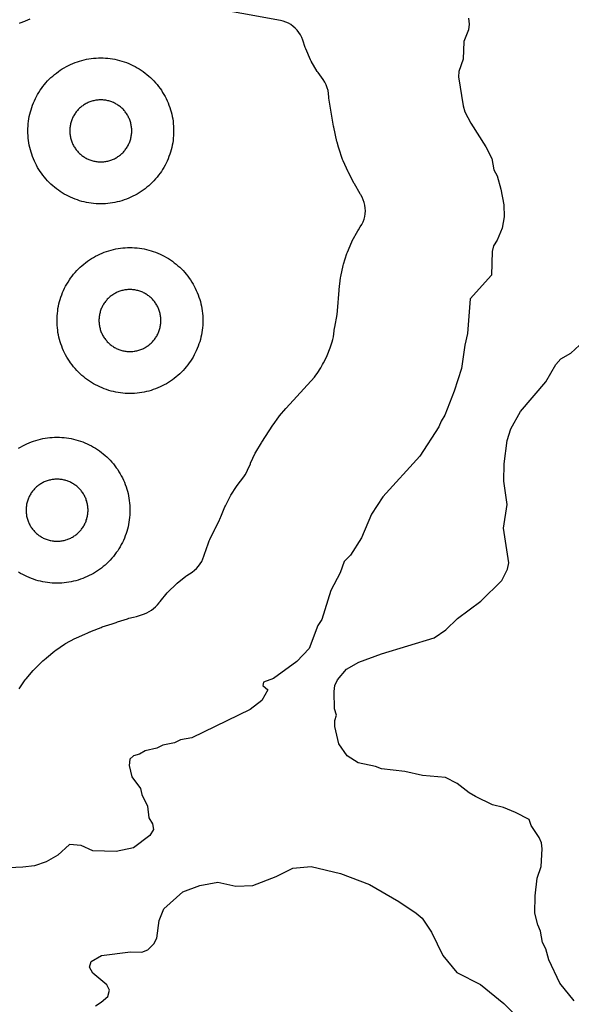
# Model space of a CAD drawing. Header units: millimetres. Extents: x 0 to 2500, y 0 to 1250.
# Tile 111 of 140: x 303 to 379, y 863 to 998. Entities that reach past the tile are written whole.
import ezdxf

# ---------------------------------------------------------------- set-up
doc = ezdxf.new("R2010")
doc.units = ezdxf.units.MM
doc.layers.add('CUT', color=1, linetype='Continuous')

msp = doc.modelspace()

# ---------------------------------------------------------------- linework, layer by layer
at = {"layer": 'CUT'}
for points in [[(303.29, 906), (304.15, 907.24), (304.27, 907.39), (305.24, 908.54), (305.37, 908.68), (306.48, 909.77), (306.55, 909.83), (307, 910.23), (307.06, 910.28), (308.2, 911.21), (308.35, 911.32), (309.53, 912.12), (309.68, 912.21), (310.93, 912.9), (311.09, 912.98), (312.4, 913.55), (312.65, 913.65), (313.02, 913.82), (313.06, 913.84), (313.22, 913.91), (314.54, 914.44), (314.71, 914.5), (316.06, 914.91), (316.48, 915.06), (316.61, 915.12), (316.78, 915.18), (318.17, 915.63), (318.34, 915.68), (319.01, 915.83), (319.4, 915.94), (320.48, 916.3), (320.82, 916.44), (321.15, 916.6), (321.46, 916.79), (321.75, 917.01), (322.02, 917.25), (322.27, 917.52), (322.49, 917.81), (322.52, 917.85), (322.63, 918), (323.62, 919.16), (323.75, 919.3), (324.84, 920.37), (324.98, 920.49), (326.17, 921.45), (326.33, 921.56), (327.03, 922.02), (327.35, 922.26), (327.65, 922.52), (327.91, 922.81), (328.15, 923.13), (328.35, 923.47), (328.52, 923.82), (328.66, 924.2), (328.82, 924.73), (328.85, 924.82), (329.39, 926.31), (329.46, 926.49), (330.14, 927.92), (330.18, 928.01), (330.69, 928.97), (330.93, 929.5), (330.93, 929.51), (330.96, 929.59), (331.52, 930.95), (331.59, 931.12), (332.25, 932.39), (332.34, 932.54), (333.11, 933.75), (333.21, 933.89), (334.14, 935.09), (334.33, 935.37), (334.51, 935.67), (334.65, 935.98), (335.03, 936.87), (335.06, 936.96), (335.7, 938.3), (335.78, 938.46), (336.54, 939.73), (336.59, 939.81), (338.11, 942.14), (338.15, 942.21), (338.92, 943.29), (339.02, 943.42), (339.87, 944.43), (339.92, 944.49), (343.8, 948.75), (344, 948.99), (344.19, 949.25), (344.69, 950.02), (344.94, 950.46), (345.05, 950.68), (345.34, 951.2), (345.57, 951.69), (345.99, 952.76), (346.08, 953.01), (346.26, 953.58), (346.35, 953.92), (346.41, 954.26), (346.58, 955.49), (346.6, 955.61), (346.94, 957.35), (347, 957.84), (347.2, 960.67), (347.2, 960.77), (347.39, 962.34), (347.42, 962.53), (347.74, 964.03), (347.79, 964.21), (348.26, 965.68), (348.33, 965.86), (348.93, 967.27), (349.01, 967.44), (349.75, 968.79), (349.85, 968.95), (350.11, 969.34), (350.31, 969.67), (350.48, 970.02), (350.62, 970.38), (350.72, 970.76), (350.78, 971.14), (350.8, 971.53), (350.79, 971.92), (350.74, 972.31), (350.65, 972.68), (350.52, 973.05), (350.36, 973.41), (350.17, 973.74), (350.14, 973.78), (350.09, 973.86), (349.31, 975.22), (349.26, 975.3), (348.49, 976.79), (348.45, 976.88), (347.76, 978.39), (347.68, 978.58), (347.15, 980.15), (347.12, 980.25), (346.92, 980.94), (346.89, 981.06), (346.46, 983.01), (346.44, 983.13), (345.81, 987), (345.8, 987.1), (345.74, 987.61), (345.68, 988.02), (345.57, 988.42), (345.42, 988.81), (345.23, 989.17), (345.01, 989.52), (344.31, 990.49), (344.2, 990.66), (343.38, 992.07), (343.29, 992.25), (342.62, 993.74), (342.55, 993.93), (342.21, 994.95), (342.07, 995.31), (341.9, 995.66), (341.69, 995.99), (341.45, 996.29), (341.18, 996.58), (340.89, 996.83), (340.57, 997.06), (340.24, 997.25), (339.88, 997.41), (339.51, 997.54), (339.14, 997.63), (313.14, 1002.39)], [(364.95, 997.93), (365.06, 997.13), (364.96, 996.33), (364.3, 994.73), (364.2, 992.33), (363.61, 990.66), (363.57, 989.91), (364.22, 985.93), (364.44, 985.13), (365.26, 983.55), (367.33, 980.33), (368.13, 978.73), (368.42, 977.15), (368.86, 976.33), (369.4, 974.49), (369.8, 972.34), (369.83, 970.71), (369.55, 969.14), (368.9, 967.53), (368.38, 966.72), (368.2, 965.97), (368.12, 962.73), (365.16, 959.49), (364.83, 954.73), (364.43, 953.13), (363.99, 949.94), (363, 946.84), (361.7, 943.53), (361.18, 942.71), (360.9, 941.92), (358.29, 937.93), (353.21, 932.34), (351.64, 929.94), (350.29, 926.73), (348.74, 924.33), (347.89, 923.49), (347.34, 921.93), (346.05, 919.51), (344.83, 915.53), (344.28, 914.71), (343.09, 911.53), (341.39, 909.77), (338.2, 907.44), (336.84, 906.95), (336.75, 906.49), (337.4, 905.87), (336.59, 904.41), (335, 903.17), (327.01, 899.3), (325.44, 899), (324.6, 898.59), (323.02, 898.3), (322.19, 897.9), (320.6, 897.5), (319.8, 897.04), (318.99, 896.81), (318.48, 896.35), (318.4, 895.51), (318.78, 893.97), (319.94, 892.33), (320.13, 891.53), (320.9, 889.93), (321.08, 888.35), (321.59, 887.53), (321.73, 886.73), (321.21, 885.93), (319, 884.24), (316.6, 883.73), (313.4, 883.81), (311.8, 884.55), (310.21, 884.67), (308.6, 883.21), (307, 882.3), (305.41, 881.77), (303.8, 881.59), (299, 881.35)], [(304.77, 997.81), (304.14, 997.53), (304.05, 997.49), (303.41, 997.25), (303.32, 997.21)], [(379.45, 863.26), (377.49, 865.66), (375.99, 868.86), (375.54, 870.39), (375.08, 871.26), (374.83, 872.81), (374.44, 873.66), (374.05, 875.26), (374.08, 877.65), (374.37, 880.06), (374.94, 881.68), (375.05, 884.08), (374.96, 884.88), (374.63, 885.64), (373.53, 887.26), (373.25, 888.1), (371.41, 889.07), (369.77, 889.74), (368.23, 890.09), (365.89, 891.25), (365.03, 891.74), (363.4, 893.02), (361.79, 893.85), (358.63, 894.15), (356.23, 894.67), (353.03, 895.03), (352.18, 895.38), (349.83, 895.87), (348.32, 896.85), (347.16, 898.46), (346.63, 900.86), (346.63, 901.66), (346.85, 902.42), (346.55, 903.26), (346.5, 905.66), (346.63, 906.46), (346.98, 907.26), (348.23, 908.7), (349.9, 909.66), (353.02, 910.82), (360.26, 913), (361.83, 914.12), (363.44, 915.67), (366.64, 918.05), (369.51, 920.86), (370.3, 922.43), (370.49, 923.28), (369.76, 928.06), (370.24, 931.28), (369.82, 934.46), (369.85, 936.86), (370.24, 940.06), (370.76, 941.67), (372.09, 944.05), (375.56, 948.08), (376.92, 950.46), (377.63, 951.26), (379, 952.05), (380.78, 953.65)], [(303.22, 938.99), (303.5, 939.16), (303.79, 939.32), (304.08, 939.47), (304.37, 939.61), (304.67, 939.74), (304.98, 939.86), (305.29, 939.97), (305.6, 940.07), (305.91, 940.16), (306.23, 940.24), (306.55, 940.31), (306.87, 940.37), (307.2, 940.41), (307.52, 940.45), (307.85, 940.48), (308.17, 940.49), (308.5, 940.5), (308.83, 940.49), (309.15, 940.48), (309.48, 940.45), (309.81, 940.41), (310.13, 940.37), (310.45, 940.31), (310.77, 940.24), (311.09, 940.16), (311.4, 940.07), (311.71, 939.97), (312.02, 939.86), (312.33, 939.74), (312.63, 939.61), (312.92, 939.47), (313.21, 939.32), (313.5, 939.16), (313.78, 938.99), (314.06, 938.82), (314.33, 938.63), (314.59, 938.43), (314.84, 938.23), (315.09, 938.02), (315.34, 937.8), (315.57, 937.57), (315.8, 937.34), (316.02, 937.09), (316.23, 936.84), (316.43, 936.59), (316.63, 936.33), (316.82, 936.06), (316.99, 935.78), (317.16, 935.5), (317.32, 935.21), (317.47, 934.92), (317.61, 934.63), (317.74, 934.33), (317.86, 934.02), (317.97, 933.71), (318.07, 933.4), (318.16, 933.09), (318.24, 932.77), (318.31, 932.45), (318.37, 932.13), (318.41, 931.81), (318.45, 931.48), (318.48, 931.15), (318.49, 930.83), (318.5, 930.5), (318.49, 930.17), (318.48, 929.85), (318.45, 929.52), (318.41, 929.2), (318.37, 928.87), (318.31, 928.55), (318.24, 928.23), (318.16, 927.91), (318.07, 927.6), (317.97, 927.29), (317.86, 926.98), (317.74, 926.67), (317.61, 926.37), (317.47, 926.08), (317.32, 925.79), (317.16, 925.5), (316.99, 925.22), (316.82, 924.94), (316.63, 924.68), (316.43, 924.41), (316.23, 924.16), (316.02, 923.91), (315.8, 923.66), (315.57, 923.43), (315.34, 923.2), (315.09, 922.98), (314.84, 922.77), (314.59, 922.57), (314.33, 922.37), (314.06, 922.19), (313.78, 922.01), (313.5, 921.84), (313.21, 921.68), (312.92, 921.53), (312.63, 921.39), (312.33, 921.26), (312.02, 921.14), (311.71, 921.03), (311.4, 920.93), (311.09, 920.84), (310.77, 920.76), (310.45, 920.69), (310.13, 920.63), (309.81, 920.59), (309.48, 920.55), (309.15, 920.52), (308.83, 920.51), (308.5, 920.5), (308.17, 920.51), (307.85, 920.52), (307.52, 920.55), (307.2, 920.59), (306.87, 920.63), (306.55, 920.69), (306.23, 920.76), (305.91, 920.84), (305.6, 920.93), (305.29, 921.03), (304.98, 921.14), (304.67, 921.26), (304.37, 921.39), (304.08, 921.53), (303.79, 921.68), (303.5, 921.84), (303.22, 922.01)], [(313.76, 862.55), (314.54, 863.04), (315.45, 863.83), (315.69, 864.71), (315.32, 865.45), (313.39, 867.04), (312.96, 867.84), (313.17, 868.64), (314.58, 869.44), (318.57, 869.98), (320.14, 869.91), (320.96, 870.25), (321.76, 871.07), (322.17, 871.83), (322.49, 874.24), (323.13, 875.84), (325.78, 878.19), (328.07, 879.04), (330.58, 879.49), (333.03, 878.94), (335.34, 879.06), (338.58, 880.28), (340.83, 881.44), (343.37, 881.66), (347.39, 880.72), (351.38, 879.19), (355.39, 876.87), (357.77, 875.28), (358.58, 874.56), (359.86, 872.65), (361.43, 869.44), (363.34, 867.15), (366.59, 865.5), (369.78, 862.9), (372.98, 859.69)]]:
    msp.add_lwpolyline(points, dxfattribs=at)
for points in [[(324.49, 982.17), (324.48, 981.85), (324.45, 981.52), (324.41, 981.2), (324.37, 980.87), (324.31, 980.55), (324.24, 980.23), (324.16, 979.91), (324.07, 979.6), (323.97, 979.29), (323.86, 978.98), (323.74, 978.67), (323.61, 978.37), (323.47, 978.08), (323.32, 977.79), (323.16, 977.5), (322.99, 977.22), (322.82, 976.94), (322.63, 976.68), (322.43, 976.41), (322.23, 976.16), (322.02, 975.91), (321.8, 975.66), (321.57, 975.43), (321.34, 975.2), (321.09, 974.98), (320.84, 974.77), (320.59, 974.57), (320.33, 974.37), (320.06, 974.19), (319.78, 974.01), (319.5, 973.84), (319.21, 973.68), (318.92, 973.53), (318.63, 973.39), (318.33, 973.26), (318.02, 973.14), (317.71, 973.03), (317.4, 972.93), (317.09, 972.84), (316.77, 972.76), (316.45, 972.69), (316.13, 972.63), (315.81, 972.59), (315.48, 972.55), (315.15, 972.52), (314.83, 972.51), (314.5, 972.5), (314.17, 972.51), (313.85, 972.52), (313.52, 972.55), (313.2, 972.59), (312.87, 972.63), (312.55, 972.69), (312.23, 972.76), (311.91, 972.84), (311.6, 972.93), (311.29, 973.03), (310.98, 973.14), (310.67, 973.26), (310.37, 973.39), (310.08, 973.53), (309.79, 973.68), (309.5, 973.84), (309.22, 974.01), (308.94, 974.19), (308.68, 974.37), (308.41, 974.57), (308.16, 974.77), (307.91, 974.98), (307.66, 975.2), (307.43, 975.43), (307.2, 975.66), (306.98, 975.91), (306.77, 976.16), (306.57, 976.41), (306.37, 976.68), (306.19, 976.94), (306.01, 977.22), (305.84, 977.5), (305.68, 977.79), (305.53, 978.08), (305.39, 978.37), (305.26, 978.67), (305.14, 978.98), (305.03, 979.29), (304.93, 979.6), (304.84, 979.91), (304.76, 980.23), (304.69, 980.55), (304.63, 980.87), (304.59, 981.2), (304.55, 981.52), (304.52, 981.85), (304.51, 982.17), (304.5, 982.5), (304.51, 982.83), (304.52, 983.15), (304.55, 983.48), (304.59, 983.81), (304.63, 984.13), (304.69, 984.45), (304.76, 984.77), (304.84, 985.09), (304.93, 985.4), (305.03, 985.71), (305.14, 986.02), (305.26, 986.33), (305.39, 986.63), (305.53, 986.92), (305.68, 987.21), (305.84, 987.5), (306.01, 987.78), (306.19, 988.06), (306.37, 988.33), (306.57, 988.59), (306.77, 988.84), (306.98, 989.09), (307.2, 989.34), (307.43, 989.57), (307.66, 989.8), (307.91, 990.02), (308.16, 990.23), (308.41, 990.43), (308.68, 990.63), (308.94, 990.82), (309.22, 990.99), (309.5, 991.16), (309.79, 991.32), (310.08, 991.47), (310.37, 991.61), (310.67, 991.74), (310.98, 991.86), (311.29, 991.97), (311.6, 992.07), (311.91, 992.16), (312.23, 992.24), (312.55, 992.31), (312.87, 992.37), (313.2, 992.41), (313.52, 992.45), (313.85, 992.48), (314.17, 992.49), (314.5, 992.5), (314.83, 992.49), (315.15, 992.48), (315.48, 992.45), (315.81, 992.41), (316.13, 992.37), (316.45, 992.31), (316.77, 992.24), (317.09, 992.16), (317.4, 992.07), (317.71, 991.97), (318.02, 991.86), (318.33, 991.74), (318.63, 991.61), (318.92, 991.47), (319.21, 991.32), (319.5, 991.16), (319.78, 990.99), (320.06, 990.82), (320.33, 990.63), (320.59, 990.43), (320.84, 990.23), (321.09, 990.02), (321.34, 989.8), (321.57, 989.57), (321.8, 989.34), (322.02, 989.09), (322.23, 988.84), (322.43, 988.59), (322.63, 988.33), (322.82, 988.06), (322.99, 987.78), (323.16, 987.5), (323.32, 987.21), (323.47, 986.92), (323.61, 986.63), (323.74, 986.33), (323.86, 986.02), (323.97, 985.71), (324.07, 985.4), (324.16, 985.09), (324.24, 984.77), (324.31, 984.45), (324.37, 984.13), (324.41, 983.81), (324.45, 983.48), (324.48, 983.15), (324.49, 982.83), (324.5, 982.5)], [(318.75, 982.64), (318.74, 982.78), (318.73, 982.92), (318.71, 983.06), (318.69, 983.19), (318.67, 983.33), (318.64, 983.47), (318.61, 983.6), (318.57, 983.73), (318.52, 983.87), (318.48, 984), (318.43, 984.13), (318.37, 984.25), (318.31, 984.38), (318.25, 984.5), (318.18, 984.63), (318.11, 984.74), (318.03, 984.86), (317.95, 984.98), (317.87, 985.09), (317.79, 985.2), (317.7, 985.3), (317.6, 985.41), (317.51, 985.51), (317.41, 985.6), (317.3, 985.7), (317.2, 985.79), (317.09, 985.87), (316.98, 985.95), (316.86, 986.03), (316.74, 986.11), (316.63, 986.18), (316.5, 986.25), (316.38, 986.31), (316.25, 986.37), (316.13, 986.43), (316, 986.48), (315.87, 986.52), (315.73, 986.57), (315.6, 986.61), (315.47, 986.64), (315.33, 986.67), (315.19, 986.69), (315.06, 986.71), (314.92, 986.73), (314.78, 986.74), (314.64, 986.75), (314.5, 986.75), (314.36, 986.75), (314.22, 986.74), (314.08, 986.73), (313.95, 986.71), (313.81, 986.69), (313.67, 986.67), (313.54, 986.64), (313.4, 986.61), (313.27, 986.57), (313.13, 986.52), (313, 986.48), (312.87, 986.43), (312.75, 986.37), (312.62, 986.31), (312.5, 986.25), (312.38, 986.18), (312.26, 986.11), (312.14, 986.03), (312.02, 985.95), (311.91, 985.87), (311.8, 985.79), (311.7, 985.7), (311.6, 985.6), (311.5, 985.51), (311.4, 985.41), (311.31, 985.3), (311.22, 985.2), (311.13, 985.09), (311.05, 984.98), (310.97, 984.86), (310.89, 984.74), (310.82, 984.63), (310.75, 984.5), (310.69, 984.38), (310.63, 984.25), (310.57, 984.13), (310.52, 984), (310.48, 983.87), (310.43, 983.73), (310.4, 983.6), (310.36, 983.47), (310.33, 983.33), (310.31, 983.19), (310.29, 983.06), (310.27, 982.92), (310.26, 982.78), (310.25, 982.64), (310.25, 982.5), (310.25, 982.36), (310.26, 982.22), (310.27, 982.08), (310.29, 981.95), (310.31, 981.81), (310.33, 981.67), (310.36, 981.54), (310.4, 981.4), (310.43, 981.27), (310.48, 981.13), (310.52, 981), (310.57, 980.87), (310.63, 980.75), (310.69, 980.62), (310.75, 980.5), (310.82, 980.38), (310.89, 980.26), (310.97, 980.14), (311.05, 980.02), (311.13, 979.91), (311.22, 979.8), (311.31, 979.7), (311.4, 979.6), (311.5, 979.5), (311.6, 979.4), (311.7, 979.31), (311.8, 979.22), (311.91, 979.13), (312.02, 979.05), (312.14, 978.97), (312.26, 978.89), (312.38, 978.82), (312.5, 978.75), (312.62, 978.69), (312.75, 978.63), (312.87, 978.57), (313, 978.52), (313.13, 978.48), (313.27, 978.43), (313.4, 978.4), (313.54, 978.36), (313.67, 978.33), (313.81, 978.31), (313.95, 978.29), (314.08, 978.27), (314.22, 978.26), (314.36, 978.25), (314.5, 978.25), (314.64, 978.25), (314.78, 978.26), (314.92, 978.27), (315.06, 978.29), (315.19, 978.31), (315.33, 978.33), (315.47, 978.36), (315.6, 978.4), (315.73, 978.43), (315.87, 978.48), (316, 978.52), (316.13, 978.57), (316.25, 978.63), (316.38, 978.69), (316.5, 978.75), (316.63, 978.82), (316.74, 978.89), (316.86, 978.97), (316.98, 979.05), (317.09, 979.13), (317.2, 979.22), (317.3, 979.31), (317.41, 979.4), (317.51, 979.5), (317.6, 979.6), (317.7, 979.7), (317.79, 979.8), (317.87, 979.91), (317.95, 980.02), (318.03, 980.14), (318.11, 980.26), (318.18, 980.38), (318.25, 980.5), (318.31, 980.62), (318.37, 980.75), (318.43, 980.87), (318.48, 981), (318.52, 981.13), (318.57, 981.27), (318.61, 981.4), (318.64, 981.54), (318.67, 981.67), (318.69, 981.81), (318.71, 981.95), (318.73, 982.08), (318.74, 982.22), (318.75, 982.36), (318.75, 982.5)], [(328.49, 956.17), (328.48, 955.85), (328.45, 955.52), (328.41, 955.2), (328.37, 954.87), (328.31, 954.55), (328.24, 954.23), (328.16, 953.91), (328.07, 953.6), (327.97, 953.29), (327.86, 952.98), (327.74, 952.67), (327.61, 952.37), (327.47, 952.08), (327.32, 951.79), (327.16, 951.5), (326.99, 951.22), (326.82, 950.94), (326.63, 950.68), (326.43, 950.41), (326.23, 950.16), (326.02, 949.91), (325.8, 949.66), (325.57, 949.43), (325.34, 949.2), (325.09, 948.98), (324.84, 948.77), (324.59, 948.57), (324.33, 948.37), (324.06, 948.19), (323.78, 948.01), (323.5, 947.84), (323.21, 947.68), (322.92, 947.53), (322.63, 947.39), (322.33, 947.26), (322.02, 947.14), (321.71, 947.03), (321.4, 946.93), (321.09, 946.84), (320.77, 946.76), (320.45, 946.69), (320.13, 946.63), (319.81, 946.59), (319.48, 946.55), (319.15, 946.52), (318.83, 946.51), (318.5, 946.5), (318.17, 946.51), (317.85, 946.52), (317.52, 946.55), (317.2, 946.59), (316.87, 946.63), (316.55, 946.69), (316.23, 946.76), (315.91, 946.84), (315.6, 946.93), (315.29, 947.03), (314.98, 947.14), (314.67, 947.26), (314.37, 947.39), (314.08, 947.53), (313.79, 947.68), (313.5, 947.84), (313.22, 948.01), (312.94, 948.19), (312.68, 948.37), (312.41, 948.57), (312.16, 948.77), (311.91, 948.98), (311.66, 949.2), (311.43, 949.43), (311.2, 949.66), (310.98, 949.91), (310.77, 950.16), (310.57, 950.41), (310.37, 950.68), (310.19, 950.94), (310.01, 951.22), (309.84, 951.5), (309.68, 951.79), (309.53, 952.08), (309.39, 952.37), (309.26, 952.67), (309.14, 952.98), (309.03, 953.29), (308.93, 953.6), (308.84, 953.91), (308.76, 954.23), (308.69, 954.55), (308.63, 954.87), (308.59, 955.2), (308.55, 955.52), (308.52, 955.85), (308.51, 956.17), (308.5, 956.5), (308.51, 956.83), (308.52, 957.15), (308.55, 957.48), (308.59, 957.81), (308.63, 958.13), (308.69, 958.45), (308.76, 958.77), (308.84, 959.09), (308.93, 959.4), (309.03, 959.71), (309.14, 960.02), (309.26, 960.33), (309.39, 960.63), (309.53, 960.92), (309.68, 961.21), (309.84, 961.5), (310.01, 961.78), (310.19, 962.06), (310.37, 962.33), (310.57, 962.59), (310.77, 962.84), (310.98, 963.09), (311.2, 963.34), (311.43, 963.57), (311.66, 963.8), (311.91, 964.02), (312.16, 964.23), (312.41, 964.43), (312.68, 964.63), (312.94, 964.82), (313.22, 964.99), (313.5, 965.16), (313.79, 965.32), (314.08, 965.47), (314.37, 965.61), (314.67, 965.74), (314.98, 965.86), (315.29, 965.97), (315.6, 966.07), (315.91, 966.16), (316.23, 966.24), (316.55, 966.31), (316.87, 966.37), (317.2, 966.41), (317.52, 966.45), (317.85, 966.48), (318.17, 966.49), (318.5, 966.5), (318.83, 966.49), (319.15, 966.48), (319.48, 966.45), (319.81, 966.41), (320.13, 966.37), (320.45, 966.31), (320.77, 966.24), (321.09, 966.16), (321.4, 966.07), (321.71, 965.97), (322.02, 965.86), (322.33, 965.74), (322.63, 965.61), (322.92, 965.47), (323.21, 965.32), (323.5, 965.16), (323.78, 964.99), (324.06, 964.82), (324.33, 964.63), (324.59, 964.43), (324.84, 964.23), (325.09, 964.02), (325.34, 963.8), (325.57, 963.57), (325.8, 963.34), (326.02, 963.09), (326.23, 962.84), (326.43, 962.59), (326.63, 962.33), (326.82, 962.06), (326.99, 961.78), (327.16, 961.5), (327.32, 961.21), (327.47, 960.92), (327.61, 960.63), (327.74, 960.33), (327.86, 960.02), (327.97, 959.71), (328.07, 959.4), (328.16, 959.09), (328.24, 958.77), (328.31, 958.45), (328.37, 958.13), (328.41, 957.81), (328.45, 957.48), (328.48, 957.15), (328.49, 956.83), (328.5, 956.5)], [(322.75, 956.64), (322.74, 956.78), (322.73, 956.92), (322.71, 957.06), (322.69, 957.19), (322.67, 957.33), (322.64, 957.47), (322.61, 957.6), (322.57, 957.73), (322.52, 957.87), (322.48, 958), (322.43, 958.13), (322.37, 958.25), (322.31, 958.38), (322.25, 958.5), (322.18, 958.63), (322.11, 958.74), (322.03, 958.86), (321.95, 958.98), (321.87, 959.09), (321.79, 959.2), (321.7, 959.3), (321.6, 959.41), (321.51, 959.51), (321.41, 959.6), (321.3, 959.7), (321.2, 959.79), (321.09, 959.87), (320.98, 959.95), (320.86, 960.03), (320.74, 960.11), (320.63, 960.18), (320.5, 960.25), (320.38, 960.31), (320.25, 960.37), (320.13, 960.43), (320, 960.48), (319.87, 960.52), (319.73, 960.57), (319.6, 960.61), (319.47, 960.64), (319.33, 960.67), (319.19, 960.69), (319.06, 960.71), (318.92, 960.73), (318.78, 960.74), (318.64, 960.75), (318.5, 960.75), (318.36, 960.75), (318.22, 960.74), (318.08, 960.73), (317.95, 960.71), (317.81, 960.69), (317.67, 960.67), (317.54, 960.64), (317.4, 960.61), (317.27, 960.57), (317.13, 960.52), (317, 960.48), (316.87, 960.43), (316.75, 960.37), (316.62, 960.31), (316.5, 960.25), (316.38, 960.18), (316.26, 960.11), (316.14, 960.03), (316.02, 959.95), (315.91, 959.87), (315.8, 959.79), (315.7, 959.7), (315.6, 959.6), (315.5, 959.51), (315.4, 959.41), (315.31, 959.3), (315.22, 959.2), (315.13, 959.09), (315.05, 958.98), (314.97, 958.86), (314.89, 958.74), (314.82, 958.63), (314.75, 958.5), (314.69, 958.38), (314.63, 958.25), (314.57, 958.13), (314.52, 958), (314.48, 957.87), (314.43, 957.73), (314.4, 957.6), (314.36, 957.47), (314.33, 957.33), (314.31, 957.19), (314.29, 957.06), (314.27, 956.92), (314.26, 956.78), (314.25, 956.64), (314.25, 956.5), (314.25, 956.36), (314.26, 956.22), (314.27, 956.08), (314.29, 955.95), (314.31, 955.81), (314.33, 955.67), (314.36, 955.54), (314.4, 955.4), (314.43, 955.27), (314.48, 955.13), (314.52, 955), (314.57, 954.87), (314.63, 954.75), (314.69, 954.62), (314.75, 954.5), (314.82, 954.38), (314.89, 954.26), (314.97, 954.14), (315.05, 954.02), (315.13, 953.91), (315.22, 953.8), (315.31, 953.7), (315.4, 953.6), (315.5, 953.5), (315.6, 953.4), (315.7, 953.31), (315.8, 953.22), (315.91, 953.13), (316.02, 953.05), (316.14, 952.97), (316.26, 952.89), (316.38, 952.82), (316.5, 952.75), (316.62, 952.69), (316.75, 952.63), (316.87, 952.57), (317, 952.52), (317.13, 952.48), (317.27, 952.43), (317.4, 952.4), (317.54, 952.36), (317.67, 952.33), (317.81, 952.31), (317.95, 952.29), (318.08, 952.27), (318.22, 952.26), (318.36, 952.25), (318.5, 952.25), (318.64, 952.25), (318.78, 952.26), (318.92, 952.27), (319.06, 952.29), (319.19, 952.31), (319.33, 952.33), (319.47, 952.36), (319.6, 952.4), (319.73, 952.43), (319.87, 952.48), (320, 952.52), (320.13, 952.57), (320.25, 952.63), (320.38, 952.69), (320.5, 952.75), (320.63, 952.82), (320.74, 952.89), (320.86, 952.97), (320.98, 953.05), (321.09, 953.13), (321.2, 953.22), (321.3, 953.31), (321.41, 953.4), (321.51, 953.5), (321.6, 953.6), (321.7, 953.7), (321.79, 953.8), (321.87, 953.91), (321.95, 954.02), (322.03, 954.14), (322.11, 954.26), (322.18, 954.38), (322.25, 954.5), (322.31, 954.62), (322.37, 954.75), (322.43, 954.87), (322.48, 955), (322.52, 955.13), (322.57, 955.27), (322.61, 955.4), (322.64, 955.54), (322.67, 955.67), (322.69, 955.81), (322.71, 955.95), (322.73, 956.08), (322.74, 956.22), (322.75, 956.36), (322.75, 956.5)], [(312.75, 930.64), (312.74, 930.78), (312.73, 930.92), (312.71, 931.06), (312.69, 931.19), (312.67, 931.33), (312.64, 931.47), (312.61, 931.6), (312.57, 931.73), (312.52, 931.87), (312.48, 932), (312.43, 932.13), (312.37, 932.25), (312.31, 932.38), (312.25, 932.5), (312.18, 932.63), (312.11, 932.74), (312.03, 932.86), (311.95, 932.98), (311.87, 933.09), (311.79, 933.2), (311.7, 933.3), (311.6, 933.41), (311.51, 933.51), (311.41, 933.6), (311.3, 933.7), (311.2, 933.79), (311.09, 933.87), (310.98, 933.95), (310.86, 934.03), (310.74, 934.11), (310.63, 934.18), (310.5, 934.25), (310.38, 934.31), (310.25, 934.37), (310.13, 934.43), (310, 934.48), (309.87, 934.52), (309.73, 934.57), (309.6, 934.61), (309.47, 934.64), (309.33, 934.67), (309.19, 934.69), (309.06, 934.71), (308.92, 934.73), (308.78, 934.74), (308.64, 934.75), (308.5, 934.75), (308.36, 934.75), (308.22, 934.74), (308.08, 934.73), (307.95, 934.71), (307.81, 934.69), (307.67, 934.67), (307.54, 934.64), (307.4, 934.61), (307.27, 934.57), (307.13, 934.52), (307, 934.48), (306.87, 934.43), (306.75, 934.37), (306.62, 934.31), (306.5, 934.25), (306.38, 934.18), (306.26, 934.11), (306.14, 934.03), (306.02, 933.95), (305.91, 933.87), (305.8, 933.79), (305.7, 933.7), (305.6, 933.6), (305.5, 933.51), (305.4, 933.41), (305.31, 933.3), (305.22, 933.2), (305.13, 933.09), (305.05, 932.98), (304.97, 932.86), (304.89, 932.74), (304.82, 932.63), (304.75, 932.5), (304.69, 932.38), (304.63, 932.25), (304.57, 932.13), (304.52, 932), (304.48, 931.87), (304.43, 931.73), (304.4, 931.6), (304.36, 931.47), (304.33, 931.33), (304.31, 931.19), (304.29, 931.06), (304.27, 930.92), (304.26, 930.78), (304.25, 930.64), (304.25, 930.5), (304.25, 930.36), (304.26, 930.22), (304.27, 930.08), (304.29, 929.95), (304.31, 929.81), (304.33, 929.67), (304.36, 929.54), (304.4, 929.4), (304.43, 929.27), (304.48, 929.13), (304.52, 929), (304.57, 928.87), (304.63, 928.75), (304.69, 928.62), (304.75, 928.5), (304.82, 928.38), (304.89, 928.26), (304.97, 928.14), (305.05, 928.02), (305.13, 927.91), (305.22, 927.8), (305.31, 927.7), (305.4, 927.6), (305.5, 927.5), (305.6, 927.4), (305.7, 927.31), (305.8, 927.22), (305.91, 927.13), (306.02, 927.05), (306.14, 926.97), (306.26, 926.89), (306.38, 926.82), (306.5, 926.75), (306.62, 926.69), (306.75, 926.63), (306.87, 926.57), (307, 926.52), (307.13, 926.48), (307.27, 926.43), (307.4, 926.4), (307.54, 926.36), (307.67, 926.33), (307.81, 926.31), (307.95, 926.29), (308.08, 926.27), (308.22, 926.26), (308.36, 926.25), (308.5, 926.25), (308.64, 926.25), (308.78, 926.26), (308.92, 926.27), (309.06, 926.29), (309.19, 926.31), (309.33, 926.33), (309.47, 926.36), (309.6, 926.4), (309.73, 926.43), (309.87, 926.48), (310, 926.52), (310.13, 926.57), (310.25, 926.63), (310.38, 926.69), (310.5, 926.75), (310.63, 926.82), (310.74, 926.89), (310.86, 926.97), (310.98, 927.05), (311.09, 927.13), (311.2, 927.22), (311.3, 927.31), (311.41, 927.4), (311.51, 927.5), (311.6, 927.6), (311.7, 927.7), (311.79, 927.8), (311.87, 927.91), (311.95, 928.02), (312.03, 928.14), (312.11, 928.26), (312.18, 928.38), (312.25, 928.5), (312.31, 928.62), (312.37, 928.75), (312.43, 928.87), (312.48, 929), (312.52, 929.13), (312.57, 929.27), (312.61, 929.4), (312.64, 929.54), (312.67, 929.67), (312.69, 929.81), (312.71, 929.95), (312.73, 930.08), (312.74, 930.22), (312.75, 930.36), (312.75, 930.5)]]:
    msp.add_lwpolyline(points, close=True, dxfattribs=at)

doc.saveas('drawing.dxf')
